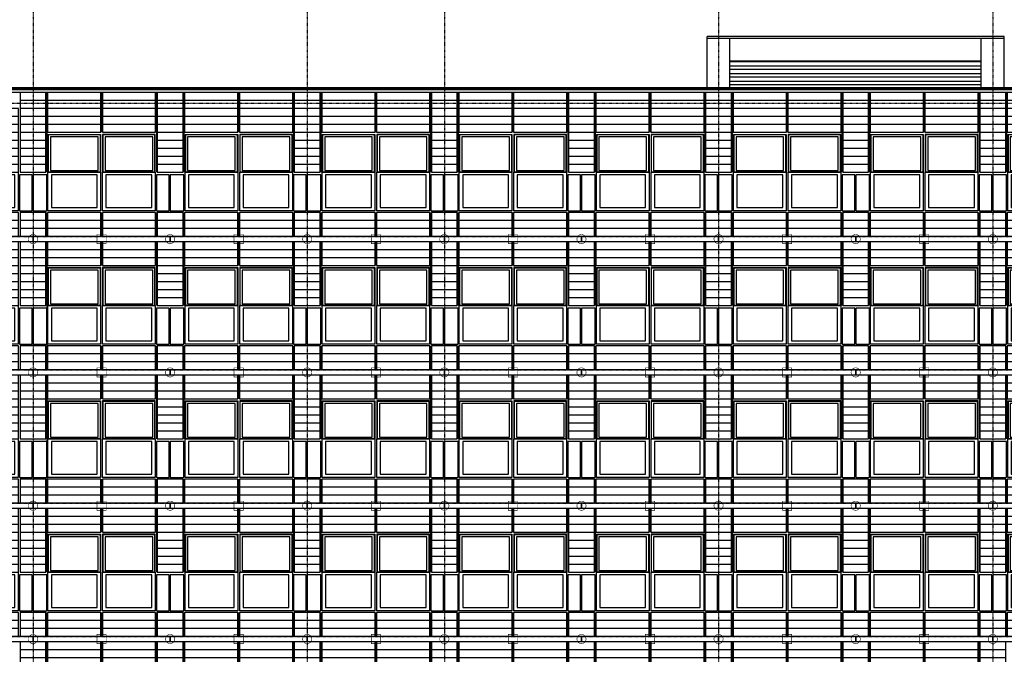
# Model space of a CAD drawing. Header units: millimetres. Extents: x -16263 to 65836, y 12201 to 60971.
# Tile 14 of 66: x -1891 to 23961, y 23580 to 40241. Entities that reach past the tile are written whole.
import ezdxf

# ---------------------------------------------------------------- set-up
doc = ezdxf.new("R2010")
doc.units = ezdxf.units.MM
doc.linetypes.add('DASHDOT', pattern=[25.4, 12.7, -6.35, 0, -6.35])
for name, color, linetype in [('AL$4A---_STEMPEL', 7, 'Continuous'), ('alu uprof', 3, 'Continuous'), ('alu vprof', 3, 'Continuous'), ('beugels', 3, 'Continuous'), ('keramiek', 1, 'Continuous'), ('kozijn', 2, 'Continuous'), ('stramien', 1, 'DASHDOT'), ('vanarris', 253, 'Continuous')]:
    doc.layers.add(name, color=color, linetype=linetype)

# ---------------------------------------------------------------- blocks, each defined once
blk = doc.blocks.new('*U13')
at = {"layer": 'keramiek'}
blk.add_lwpolyline([(-340, -100), (340, -100), (340, 100), (-340, 100)], close=True, dxfattribs=at)
blk = doc.blocks.new('*U14')
at = {"layer": 'alu uprof', "color": 0, "linetype": 'ByBlock', "lineweight": -2, "transparency": 16777216}
for p in [(0, 1470), (0, 1260), (0, 1050), (0, 840), (0, 630), (0, 420), (0, 210), (0, 0)]:
    blk.add_blockref('*U13', p, dxfattribs=at)
blk = doc.blocks.new('*U19')
at = {"layer": 'keramiek'}
blk.add_lwpolyline([(20, -100), (1420, -100), (1420, 100), (20, 100)], close=True, dxfattribs=at)
blk = doc.blocks.new('*U20')
at = {"layer": 'keramiek', "color": 0, "linetype": 'ByBlock', "lineweight": -2, "transparency": 16777216}
for p in [(0, 420), (1440, 420), (0, 210), (1440, 210), (0, 0), (1440, 0)]:
    blk.add_blockref('*U19', p, dxfattribs=at)
blk = doc.blocks.new('*U21')
at = {"layer": 'keramiek'}
blk.add_lwpolyline([(-340, -100), (340, -100), (340, 100), (-340, 100)], close=True, dxfattribs=at)
blk = doc.blocks.new('*U22')
at = {"layer": 'alu uprof', "color": 0, "linetype": 'ByBlock', "lineweight": -2, "transparency": 16777216}
for p in [(0, 420), (0, 210), (0, 0)]:
    blk.add_blockref('*U21', p, dxfattribs=at)
blk = doc.blocks.new('*U23')
at = {"layer": 'keramiek'}
blk.add_lwpolyline([(20, -100), (1420, -100), (1420, 100), (20, 100)], close=True, dxfattribs=at)
blk = doc.blocks.new('*U24')
at = {"layer": 'keramiek', "color": 0, "linetype": 'ByBlock', "lineweight": -2, "transparency": 16777216}
for p in [(0, 420), (1440, 420), (0, 210), (1440, 210), (0, 0), (1440, 0)]:
    blk.add_blockref('*U23', p, dxfattribs=at)
blk = doc.blocks.new('*U25')
at = {"layer": 'keramiek'}
blk.add_lwpolyline([(-340, -100), (340, -100), (340, 100), (-340, 100)], close=True, dxfattribs=at)
blk = doc.blocks.new('*U26')
at = {"layer": 'alu uprof', "color": 0, "linetype": 'ByBlock', "lineweight": -2, "transparency": 16777216}
for p in [(0, 1470), (0, 1260), (0, 1050), (0, 840), (0, 630), (0, 420), (0, 210), (0, 0)]:
    blk.add_blockref('*U25', p, dxfattribs=at)
blk = doc.blocks.new('keramiek N2')
at = {"layer": 'alu uprof'}
for name, p in [('*U26', (20059, 25836)), ('*U22', (20059, 24156))]:
    blk.add_blockref(name, p, dxfattribs=at)
at = {"layer": 'keramiek'}
for name, p in [('*U24', (16819, 26886)), ('*U20', (16819, 24156))]:
    blk.add_blockref(name, p, dxfattribs=at)
blk = doc.blocks.new('*U27')
at = {"layer": 'alu uprof'}
blk.add_lwpolyline([(-1970, -1745), (1630, -1745), (1630, -1615), (-1970, -1615)], close=True, dxfattribs=at)
at = {"layer": 'alu vprof'}
for points in [[(-1610, 1745), (-1610, 75)], [(-1610, 1745), (-1610, 75)], [(-170, 1745), (-170, 1125)], [(1270, 1745), (1270, 75)], [(-1610, -985), (-1610, -1605)], [(-1610, -1605), (-1610, -985)], [(-170, -985), (-170, -1605)], [(1270, -985), (1270, -1605)]]:
    blk.add_lwpolyline(points, dxfattribs=at)
at = {"layer": 'alu uprof'}
blk.add_blockref('keramiek N2', (-18429, -25661), dxfattribs=at)
blk = doc.blocks.new('*U28')
at = {"layer": 'alu uprof', "color": 0, "linetype": 'ByBlock', "lineweight": -2, "transparency": 16777216}
for p in [(0, 7000), (3600, 7000), (7200, 7000), (10800, 7000), (14400, 7000), (18000, 7000), (21600, 7000), (25200, 7000), (0, 3500), (3600, 3500), (7200, 3500), (10800, 3500), (14400, 3500), (18000, 3500), (21600, 3500), (25200, 3500), (0, 0), (3600, 0), (7200, 0), (10800, 0), (14400, 0), (18000, 0), (21600, 0), (25200, 0)]:
    blk.add_blockref('*U27', p, dxfattribs=at)
blk = doc.blocks.new('*U159')
at = {"layer": 'keramiek'}
blk.add_lwpolyline([(20, -100), (1420, -100), (1420, 100), (20, 100)], close=True, dxfattribs=at)
blk = doc.blocks.new('*U160')
at = {"layer": 'keramiek', "color": 0, "linetype": 'ByBlock', "lineweight": -2, "transparency": 16777216}
for p in [(0, 1050), (1440, 1050), (0, 840), (1440, 840), (0, 630), (0, 420), (1440, 630), (1440, 420), (0, 210), (1440, 210), (0, 0), (1440, 0)]:
    blk.add_blockref('*U159', p, dxfattribs=at)
blk = doc.blocks.new('*U161')
at = {"layer": 'keramiek'}
blk.add_lwpolyline([(-340, -100), (340, -100), (340, 100), (-340, 100)], close=True, dxfattribs=at)
blk = doc.blocks.new('*U162')
at = {"layer": 'alu uprof', "color": 0, "linetype": 'ByBlock', "lineweight": -2, "transparency": 16777216}
for p in [(0, 1050), (0, 840), (0, 630), (0, 420), (0, 210), (0, 0)]:
    blk.add_blockref('*U161', p, dxfattribs=at)
blk = doc.blocks.new('*U163')
at = {"layer": 'keramiek'}
blk.add_lwpolyline([(20, -100), (1420, -100), (1420, 100), (20, 100)], close=True, dxfattribs=at)
blk = doc.blocks.new('*U164')
at = {"layer": 'keramiek', "color": 0, "linetype": 'ByBlock', "lineweight": -2, "transparency": 16777216}
for p in [(0, 420), (1440, 420), (0, 210), (1440, 210), (0, 0), (1440, 0)]:
    blk.add_blockref('*U163', p, dxfattribs=at)
blk = doc.blocks.new('*U165')
at = {"layer": 'keramiek'}
blk.add_lwpolyline([(-340, -100), (340, -100), (340, 100), (-340, 100)], close=True, dxfattribs=at)
blk = doc.blocks.new('*U166')
at = {"layer": 'alu uprof', "color": 0, "linetype": 'ByBlock', "lineweight": -2, "transparency": 16777216}
for p in [(0, 1470), (0, 1260), (0, 1050), (0, 840), (0, 630), (0, 420), (0, 210), (0, 0)]:
    blk.add_blockref('*U165', p, dxfattribs=at)
blk = doc.blocks.new('*U29')
at = {"layer": 'alu vprof'}
for points in [[(-1800, 1990), (-1800, 320)], [(-360, 1990), (-360, 1370)], [(1080, 1990), (1080, 320)], [(-1800, -740), (-1800, -1990)], [(-360, -740), (-360, -1990)], [(1080, -740), (1080, -1990)]]:
    blk.add_lwpolyline(points, dxfattribs=at)
at = {"layer": 'stramien'}
for points in [[(-1800, 1990), (-1800, 320)], [(-360, 1990), (-360, 1370)], [(1080, 1990), (1080, 320)], [(-1800, -740), (-1800, -1990)], [(-360, -740), (-360, -1990)], [(1080, -740), (1080, -1990)]]:
    blk.add_lwpolyline(points, dxfattribs=at)
at = {"layer": 'alu uprof'}
for name, p in [('*U166', (1440, 420)), ('*U162', (1440, -1890))]:
    blk.add_blockref(name, p, dxfattribs=at)
at = {"layer": 'keramiek'}
for name, p in [('*U164', (-1800, 1470)), ('*U160', (-1800, -1890))]:
    blk.add_blockref(name, p, dxfattribs=at)
blk = doc.blocks.new('*U30')
at = {"layer": 'alu uprof', "color": 0, "linetype": 'ByBlock', "lineweight": -2, "transparency": 16777216}
for p in [(0, 0), (3600, 0), (7200, 0), (10800, 0), (14400, 0), (18000, 0), (21600, 0)]:
    blk.add_blockref('*U29', p, dxfattribs=at)
blk = doc.blocks.new('*U145')
at = {"layer": 'keramiek'}
blk.add_lwpolyline([(-700, -100), (700, -100), (700, 100), (-700, 100)], close=True, dxfattribs=at)
blk = doc.blocks.new('*U146')
at = {"layer": 'keramiek', "color": 0, "linetype": 'ByBlock', "lineweight": -2, "transparency": 16777216}
for p in [(0, 3150), (1440, 3150), (0, 2940), (1440, 2940), (0, 2730), (0, 2520), (1440, 2730), (1440, 2520), (0, 2310), (1440, 2310), (0, 2100), (1440, 2100), (0, 1890), (1440, 1890), (0, 1680), (0, 1470), (1440, 1680), (1440, 1470), (0, 1260), (1440, 1260), (0, 1050), (1440, 1050), (0, 840), (1440, 840), (0, 630), (0, 420), (1440, 630), (1440, 420), (0, 210), (1440, 210), (0, 0), (1440, 0)]:
    blk.add_blockref('*U145', p, dxfattribs=at)
blk = doc.blocks.new('*U155')
at = {"layer": 'keramiek'}
blk.add_lwpolyline([(20, -100), (1420, -100), (1420, 100), (20, 100)], close=True, dxfattribs=at)
blk = doc.blocks.new('*U156')
at = {"layer": 'keramiek', "color": 0, "linetype": 'ByBlock', "lineweight": -2, "transparency": 16777216}
for p in [(0, 420), (1440, 420), (0, 210), (1440, 210), (0, 0), (1440, 0)]:
    blk.add_blockref('*U155', p, dxfattribs=at)
blk = doc.blocks.new('*U147')
at = {"layer": 'keramiek'}
blk.add_lwpolyline([(-340, -100), (340, -100), (340, 100), (-340, 100)], close=True, dxfattribs=at)
blk = doc.blocks.new('*U148')
at = {"layer": 'alu uprof', "color": 0, "linetype": 'ByBlock', "lineweight": -2, "transparency": 16777216}
for p in [(0, 420), (0, 210), (0, 0)]:
    blk.add_blockref('*U147', p, dxfattribs=at)
blk = doc.blocks.new('*U149')
at = {"layer": 'keramiek'}
blk.add_lwpolyline([(-340, -100), (340, -100), (340, 100), (-340, 100)], close=True, dxfattribs=at)
blk = doc.blocks.new('*U150')
at = {"layer": 'alu uprof', "color": 0, "linetype": 'ByBlock', "lineweight": -2, "transparency": 16777216}
for p in [(0, 420), (0, 210), (0, 0)]:
    blk.add_blockref('*U149', p, dxfattribs=at)
blk = doc.blocks.new('*U151')
at = {"layer": 'keramiek'}
blk.add_lwpolyline([(20, -100), (1420, -100), (1420, 100), (20, 100)], close=True, dxfattribs=at)
blk = doc.blocks.new('*U152')
at = {"layer": 'keramiek', "color": 0, "linetype": 'ByBlock', "lineweight": -2, "transparency": 16777216}
for p in [(0, 1470), (1440, 1470), (0, 1260), (1440, 1260), (0, 1050), (1440, 1050), (0, 840), (1440, 840), (0, 630), (0, 420), (1440, 630), (1440, 420), (0, 210), (1440, 210), (0, 0), (1440, 0)]:
    blk.add_blockref('*U151', p, dxfattribs=at)
blk = doc.blocks.new('*U153')
at = {"layer": 'keramiek'}
blk.add_lwpolyline([(-340, -100), (340, -100), (340, 100), (-340, 100)], close=True, dxfattribs=at)
blk = doc.blocks.new('*U154')
at = {"layer": 'alu uprof', "color": 0, "linetype": 'ByBlock', "lineweight": -2, "transparency": 16777216}
for p in [(0, 1470), (0, 1260), (0, 1050), (0, 840), (0, 630), (0, 420), (0, 210), (0, 0)]:
    blk.add_blockref('*U153', p, dxfattribs=at)
blk = doc.blocks.new('*U157')
at = {"layer": 'keramiek'}
blk.add_lwpolyline([(-340, -100), (340, -100), (340, 100), (-340, 100)], close=True, dxfattribs=at)
blk = doc.blocks.new('*U158')
at = {"layer": 'alu uprof', "color": 0, "linetype": 'ByBlock', "lineweight": -2, "transparency": 16777216}
for p in [(0, 1470), (0, 1260), (0, 1050), (0, 840), (0, 630), (0, 420), (0, 210), (0, 0)]:
    blk.add_blockref('*U157', p, dxfattribs=at)
blk = doc.blocks.new('keramiek N1')
at = {"layer": 'alu uprof'}
for name, p in [('*U154', (3220, 1780)), ('*U158', (6820, 1780)), ('*U148', (3220, 100)), ('*U150', (6820, 100))]:
    blk.add_blockref(name, p, dxfattribs=at)
at = {"layer": 'keramiek'}
for name, p in [('*U146', (700, 100)), ('*U152', (3580, 1780)), ('*U156', (3580, 100))]:
    blk.add_blockref(name, p, dxfattribs=at)
blk = doc.blocks.new('*U239')
at = {"layer": 'keramiek'}
blk.add_lwpolyline([(20, -100), (340, -100), (340, 100), (20, 100)], close=True, dxfattribs=at)
blk = doc.blocks.new('*U240')
at = {"layer": 'alu uprof', "color": 0, "linetype": 'ByBlock', "lineweight": -2, "transparency": 16777216}
for p in [(0, 3150), (0, 2940), (0, 2730), (0, 2520), (0, 2310), (0, 2100), (0, 1890), (0, 1680), (0, 1470), (0, 1260), (0, 1050), (0, 840), (0, 630), (0, 420), (0, 210), (0, 0)]:
    blk.add_blockref('*U239', p, dxfattribs=at)
blk = doc.blocks.new('*U31')
at = {"layer": 'alu uprof'}
for points in [[(-3771.5, -1745), (-171.5, -1745), (-171.5, -1615), (-3771.5, -1615)], [(-171.5, -1745), (3428.5, -1745), (3428.5, -1615), (-171.5, -1615)]]:
    blk.add_lwpolyline(points, close=True, dxfattribs=at)
for name, p in [('*U240', (-3771.5, -1505)), ('keramiek N1', (-3391.5, -1605))]:
    blk.add_blockref(name, p, dxfattribs=at)
blk = doc.blocks.new('*U32')
at = {"layer": 'alu uprof', "color": 0, "linetype": 'ByBlock', "lineweight": -2, "transparency": 16777216}
for p in [(0, 10500), (0, 7000), (0, 3500), (0, 0)]:
    blk.add_blockref('*U31', p, dxfattribs=at)
blk = doc.blocks.new('*U130')
at = {"layer": 'stramien', "color": 1, "ltscale": 0.5}
blk.add_lwpolyline([(0, 21501), (0, -21501)], dxfattribs=at)
blk = doc.blocks.new('*U129')
at = {"layer": 'stramien', "color": 0, "linetype": 'ByBlock', "lineweight": -2, "transparency": 16777216}
for p in [(0, 0), (7200, 0), (14400, 0)]:
    blk.add_blockref('*U130', p, dxfattribs=at)
blk = doc.blocks.new('*U135')
at = {"layer": 'keramiek'}
blk.add_lwpolyline([(-340, -100), (340, -100), (340, 100), (-340, 100)], close=True, dxfattribs=at)
blk = doc.blocks.new('*U136')
at = {"layer": 'alu uprof', "color": 0, "linetype": 'ByBlock', "lineweight": -2, "transparency": 16777216}
for p in [(0, 210), (0, 0)]:
    blk.add_blockref('*U135', p, dxfattribs=at)
blk = doc.blocks.new('*U144')
at = {"layer": 'stramien', "color": 1, "ltscale": 0.5}
blk.add_lwpolyline([(0, 21501), (0, -21501)], dxfattribs=at)
blk = doc.blocks.new('*U143')
at = {"layer": 'stramien', "color": 0, "linetype": 'ByBlock', "lineweight": -2, "transparency": 16777216}
for p in [(7200, 0), (14400, 0)]:
    blk.add_blockref('*U144', p, dxfattribs=at)
blk = doc.blocks.new('*U171')
at = {"layer": 'keramiek'}
blk.add_lwpolyline([(20, -100), (1420, -100), (1420, 100), (20, 100)], close=True, dxfattribs=at)
blk = doc.blocks.new('*U172')
at = {"layer": 'keramiek', "color": 0, "linetype": 'ByBlock', "lineweight": -2, "transparency": 16777216}
for p in [(0, 420), (1440, 420), (0, 210), (1440, 210), (0, 0), (1440, 0)]:
    blk.add_blockref('*U171', p, dxfattribs=at)
blk = doc.blocks.new('*U173')
at = {"layer": 'keramiek'}
blk.add_lwpolyline([(-340, -100), (340, -100), (340, 100), (-340, 100)], close=True, dxfattribs=at)
blk = doc.blocks.new('*U174')
at = {"layer": 'alu uprof', "color": 0, "linetype": 'ByBlock', "lineweight": -2, "transparency": 16777216}
for p in [(0, 420), (0, 210), (0, 0)]:
    blk.add_blockref('*U173', p, dxfattribs=at)
blk = doc.blocks.new('*U175')
at = {"layer": 'keramiek'}
blk.add_lwpolyline([(20, -100), (1420, -100), (1420, 100), (20, 100)], close=True, dxfattribs=at)
blk = doc.blocks.new('*U176')
at = {"layer": 'keramiek', "color": 0, "linetype": 'ByBlock', "lineweight": -2, "transparency": 16777216}
for p in [(0, 840), (1440, 840), (0, 630), (0, 420), (1440, 630), (1440, 420), (0, 210), (1440, 210), (0, 0), (1440, 0)]:
    blk.add_blockref('*U175', p, dxfattribs=at)
blk = doc.blocks.new('*U177')
at = {"layer": 'keramiek'}
blk.add_lwpolyline([(-340, -100), (340, -100), (340, 100), (-340, 100)], close=True, dxfattribs=at)
blk = doc.blocks.new('*U178')
at = {"layer": 'alu uprof', "color": 0, "linetype": 'ByBlock', "lineweight": -2, "transparency": 16777216}
for p in [(0, 1890), (0, 1680), (0, 1470), (0, 1260), (0, 1050), (0, 840), (0, 630), (0, 420), (0, 210), (0, 0)]:
    blk.add_blockref('*U177', p, dxfattribs=at)
blk = doc.blocks.new('keramiek N3')
at = {"layer": 'alu uprof'}
for name, p in [('*U178', (3220, 1780)), ('*U174', (3220, 100))]:
    blk.add_blockref(name, p, dxfattribs=at)
at = {"layer": 'keramiek'}
for name, p in [('*U176', (-20, 2830)), ('*U172', (-20, 100))]:
    blk.add_blockref(name, p, dxfattribs=at)
blk = doc.blocks.new('*U168')
at = {"layer": 'alu uprof'}
blk.add_lwpolyline([(-1970, -1745), (1630, -1745), (1630, -1615), (-1970, -1615)], close=True, dxfattribs=at)
at = {"layer": 'alu vprof'}
for points in [[(-1610, 2165), (-1610, 75)], [(-170, 2165), (-170, 1125)], [(1270, 2165), (1270, 75)], [(-1610, 1745), (-1610, 75)], [(1270, 1745), (1270, 75)], [(-1610, -985), (-1610, -1605)], [(-1610, -1605), (-1610, -985)], [(-170, -985), (-170, -1605)], [(-170, -985), (-170, -1605)], [(1270, -985), (1270, -1605)], [(1270, -985), (1270, -1605)]]:
    blk.add_lwpolyline(points, dxfattribs=at)
at = {"layer": 'beugels', "color": 10}
blk.add_blockref('keramiek N3', (-1590, -1605), dxfattribs=at)
blk = doc.blocks.new('*U169')
at = {"layer": 'alu uprof', "color": 0, "linetype": 'ByBlock', "lineweight": -2, "transparency": 16777216}
for p in [(0, 0), (3600, 0), (7200, 0), (10800, 0), (14400, 0), (18000, 0), (21600, 0), (25200, 0)]:
    blk.add_blockref('*U168', p, dxfattribs=at)
blk = doc.blocks.new('kozijnen 1')
at = {"layer": 'kozijn', "color": 1}
for points in [[(-1409, 1016), (-1409, 2011), (-24, 2011), (-24, 1012)], [(1411, 1016), (1411, 2011), (26, 2011), (26, 1012)]]:
    blk.add_lwpolyline(points, dxfattribs=at)
at = {"layer": 'kozijn'}
for points in [[(-1391, 2003), (-41, 2003), (-41, 1016), (-1391, 1016)], [(-91, 1944), (-1342, 1944), (-1342, 1058), (-91, 1058)], [(43, 2003), (1393, 2003), (1393, 1016), (43, 1016)], [(1344, 1944), (93, 1944), (93, 1058), (1344, 1058)], [(-1799, 0), (-1439, 0), (-1439, 945), (-1799, 945)], [(-1409, 1016), (-25, 1016), (-25, 0), (-1409, 0)], [(-1319, 87), (-115, 87), (-115, 945), (-1319, 945)], [(26, 1016), (1410, 1016), (1410, 0), (26, 0)], [(116, 87), (1320, 87), (1320, 945), (116, 945)], [(1441, 0), (1775, 0), (1775, 945), (1441, 945)]]:
    blk.add_lwpolyline(points, close=True, dxfattribs=at)
blk = doc.blocks.new('*U191')
at = {"layer": 'kozijn'}
blk.add_blockref('kozijnen 1', (12, -1006), dxfattribs=at)
blk = doc.blocks.new('*U192')
at = {"layer": 'alu vprof', "color": 0, "linetype": 'ByBlock', "lineweight": -2, "transparency": 16777216}
for p in [(0, 14000), (3600, 14000), (7200, 14000), (10800, 14000), (14400, 14000), (18000, 14000), (21600, 14000), (25200, 14000), (0, 10500), (3600, 10500), (7200, 10500), (10800, 10500), (14400, 10500), (18000, 10500), (21600, 10500), (25200, 10500), (0, 7000), (3600, 7000), (7200, 7000), (10800, 7000), (14400, 7000), (18000, 7000), (21600, 7000), (25200, 7000), (0, 3500), (3600, 3500), (7200, 3500), (10800, 3500), (14400, 3500), (18000, 3500), (21600, 3500), (25200, 3500)]:
    blk.add_blockref('*U191', p, dxfattribs=at)
blk = doc.blocks.new('kozijnen 2')
at = {"layer": 'kozijn'}
for points in [[(-2160, 0), (-1826, 0), (-1826, 945), (-2160, 945)], [(-1799, 0), (-1439, 0), (-1439, 945), (-1799, 945)], [(-1413, 0), (-6, 0), (-6, 945), (-1413, 945)], [(26, 1016), (1410, 1016), (1410, 0), (26, 0)], [(116, 87), (1320, 87), (1320, 945), (116, 945)], [(1441, 0), (1775, 0), (1775, 945), (1441, 945)]]:
    blk.add_lwpolyline(points, close=True, dxfattribs=at)
blk = doc.blocks.new('*U196')
at = {"layer": 'kozijn'}
blk.add_blockref('kozijnen 2', (193, -508), dxfattribs=at)
blk = doc.blocks.new('*U197')
at = {"layer": 'kozijn', "color": 0, "linetype": 'ByBlock', "lineweight": -2, "transparency": 16777216}
for p in [(0, 14000), (0, 10500), (0, 7000), (0, 3500), (0, 0)]:
    blk.add_blockref('*U196', p, dxfattribs=at)
blk = doc.blocks.new('vanarris noord')
at = {"layer": 'vanarris', "lineweight": 25}
for p, q in [((-300, 18575), (-300, 19945)), ((7500, 19945), (-300, 19945)), ((7500, 18575), (7500, 19945)), ((7500, 19895), (-300, 19895)), ((300, 19295), (300, 19895)), ((6900, 19295), (6900, 19895)), ((6900, 19295), (300, 19295)), ((300, 18575), (300, 19295)), ((6900, 19275), (300, 19275)), ((300, 19175), (6900, 19175)), ((6900, 18575), (6900, 19295)), ((6900, 19075), (300, 19075)), ((300, 18975), (6900, 18975)), ((6900, 18875), (300, 18875)), ((300, 18775), (6900, 18775)), ((6900, 18675), (300, 18675)), ((300, 18575), (6900, 18575))]:
    blk.add_line(p, q, dxfattribs=at)
at = {"layer": 'vanarris', "lineweight": 70}
blk.add_line((-25500, 18575), (43970, 18575), dxfattribs=at)

msp = doc.modelspace()

# ---------------------------------------------------------------- linework, layer by layer
at = {"layer": 'alu uprof'}
msp.add_lwpolyline([(-9641.126, 38336.188), (60558.874, 38336.188), (60558.874, 38431.188), (-9641.126, 38431.188)], close=True, dxfattribs=at)
for points in [[(-1181.126, 34556.188), (-1181.126, 35176.188)], [(-1181.126, 34406.188), (-1181.126, 31056.188)], [(-1181.126, 30906.188), (-1181.126, 27556.188)]]:
    msp.add_lwpolyline(points, dxfattribs=at)
at = {"layer": 'beugels', "color": 10, "const_width": 15}
for points in [[(-1661.219, 34482.07, -0.412063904), (-1541.126, 34601.283, -0.412361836), (-1421.033, 34481.947, -0.416067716), (-1541.126, 34361.092, -0.416366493)], [(1938.781, 34482.07, -0.412063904), (2058.874, 34601.283, -0.412361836), (2178.967, 34481.947, -0.416067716), (2058.874, 34361.092, -0.416366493)], [(5538.781, 34482.07, -0.412063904), (5658.874, 34601.283, -0.412361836), (5778.967, 34481.947, -0.416067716), (5658.874, 34361.092, -0.416366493)], [(9138.781, 34482.07, -0.412063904), (9258.874, 34601.283, -0.412361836), (9378.967, 34481.947, -0.416067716), (9258.874, 34361.092, -0.416366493)], [(12738.781, 34482.07, -0.412063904), (12858.874, 34601.283, -0.412361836), (12978.967, 34481.947, -0.416067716), (12858.874, 34361.092, -0.416366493)], [(16338.781, 34482.07, -0.412063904), (16458.874, 34601.283, -0.412361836), (16578.967, 34481.947, -0.416067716), (16458.874, 34361.092, -0.416366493)], [(19938.781, 34482.07, -0.412063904), (20058.874, 34601.283, -0.412361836), (20178.967, 34481.947, -0.416067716), (20058.874, 34361.092, -0.416366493)], [(23538.781, 34482.07, -0.412063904), (23658.874, 34601.283, -0.412361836), (23778.967, 34481.947, -0.416067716), (23658.874, 34361.092, -0.416366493)], [(-1661.219, 30982.07, -0.412063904), (-1541.126, 31101.283, -0.412361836), (-1421.033, 30981.947, -0.416067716), (-1541.126, 30861.092, -0.416366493)], [(1938.781, 30982.07, -0.412063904), (2058.874, 31101.283, -0.412361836), (2178.967, 30981.947, -0.416067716), (2058.874, 30861.092, -0.416366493)], [(5538.781, 30982.07, -0.412063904), (5658.874, 31101.283, -0.412361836), (5778.967, 30981.947, -0.416067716), (5658.874, 30861.092, -0.416366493)], [(9138.781, 30982.07, -0.412063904), (9258.874, 31101.283, -0.412361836), (9378.967, 30981.947, -0.416067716), (9258.874, 30861.092, -0.416366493)], [(12738.781, 30982.07, -0.412063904), (12858.874, 31101.283, -0.412361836), (12978.967, 30981.947, -0.416067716), (12858.874, 30861.092, -0.416366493)], [(16338.781, 30982.07, -0.412063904), (16458.874, 31101.283, -0.412361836), (16578.967, 30981.947, -0.416067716), (16458.874, 30861.092, -0.416366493)], [(19938.781, 30982.07, -0.412063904), (20058.874, 31101.283, -0.412361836), (20178.967, 30981.947, -0.416067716), (20058.874, 30861.092, -0.416366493)], [(23538.781, 30982.07, -0.412063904), (23658.874, 31101.283, -0.412361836), (23778.967, 30981.947, -0.416067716), (23658.874, 30861.092, -0.416366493)], [(-1661.219, 27482.07, -0.412063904), (-1541.126, 27601.283, -0.412361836), (-1421.033, 27481.947, -0.416067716), (-1541.126, 27361.092, -0.416366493)], [(1938.781, 27482.07, -0.412063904), (2058.874, 27601.283, -0.412361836), (2178.967, 27481.947, -0.416067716), (2058.874, 27361.092, -0.416366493)], [(5538.781, 27482.07, -0.412063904), (5658.874, 27601.283, -0.412361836), (5778.967, 27481.947, -0.416067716), (5658.874, 27361.092, -0.416366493)], [(9138.781, 27482.07, -0.412063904), (9258.874, 27601.283, -0.412361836), (9378.967, 27481.947, -0.416067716), (9258.874, 27361.092, -0.416366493)], [(12738.781, 27482.07, -0.412063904), (12858.874, 27601.283, -0.412361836), (12978.967, 27481.947, -0.416067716), (12858.874, 27361.092, -0.416366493)], [(16338.781, 27482.07, -0.412063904), (16458.874, 27601.283, -0.412361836), (16578.967, 27481.947, -0.416067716), (16458.874, 27361.092, -0.416366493)], [(19938.781, 27482.07, -0.412063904), (20058.874, 27601.283, -0.412361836), (20178.967, 27481.947, -0.416067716), (20058.874, 27361.092, -0.416366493)], [(23538.781, 27482.07, -0.412063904), (23658.874, 27601.283, -0.412361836), (23778.967, 27481.947, -0.416067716), (23658.874, 27361.092, -0.416366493)], [(-1661.219, 23982.07, -0.412063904), (-1541.126, 24101.283, -0.412361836), (-1421.033, 23981.947, -0.416067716), (-1541.126, 23861.092, -0.416366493)], [(1938.781, 23982.07, -0.412063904), (2058.874, 24101.283, -0.412361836), (2178.967, 23981.947, -0.416067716), (2058.874, 23861.092, -0.416366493)], [(5538.781, 23982.07, -0.412063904), (5658.874, 24101.283, -0.412361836), (5778.967, 23981.947, -0.416067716), (5658.874, 23861.092, -0.416366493)], [(9138.781, 23982.07, -0.412063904), (9258.874, 24101.283, -0.412361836), (9378.967, 23981.947, -0.416067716), (9258.874, 23861.092, -0.416366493)], [(12738.781, 23982.07, -0.412063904), (12858.874, 24101.283, -0.412361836), (12978.967, 23981.947, -0.416067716), (12858.874, 23861.092, -0.416366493)], [(16338.781, 23982.07, -0.412063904), (16458.874, 24101.283, -0.412361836), (16578.967, 23981.947, -0.416067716), (16458.874, 23861.092, -0.416366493)], [(19938.781, 23982.07, -0.412063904), (20058.874, 24101.283, -0.412361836), (20178.967, 23981.947, -0.416067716), (20058.874, 23861.092, -0.416366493)], [(23538.781, 23982.07, -0.412063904), (23658.874, 24101.283, -0.412361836), (23778.967, 23981.947, -0.416067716), (23658.874, 23861.092, -0.416366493)]]:
    msp.add_lwpolyline(points, format="xyb", close=True, dxfattribs=at)
at = {"layer": 'beugels', "color": 10, "const_width": 10}
for points in [[(-1541.126, 34416.188), (-1541.126, 34546.188)], [(2058.874, 34416.188), (2058.874, 34546.188)], [(5658.874, 34416.188), (5658.874, 34546.188)], [(9258.874, 34416.188), (9258.874, 34546.188)], [(12858.874, 34416.188), (12858.874, 34546.188)], [(16458.874, 34416.188), (16458.874, 34546.188)], [(20058.874, 34416.188), (20058.874, 34546.188)], [(23658.874, 34416.188), (23658.874, 34546.188)], [(-1541.126, 30916.188), (-1541.126, 31046.188)], [(2058.874, 30916.188), (2058.874, 31046.188)], [(5658.874, 30916.188), (5658.874, 31046.188)], [(9258.874, 30916.188), (9258.874, 31046.188)], [(12858.874, 30916.188), (12858.874, 31046.188)], [(16458.874, 30916.188), (16458.874, 31046.188)], [(20058.874, 30916.188), (20058.874, 31046.188)], [(23658.874, 30916.188), (23658.874, 31046.188)], [(-1541.126, 27416.188), (-1541.126, 27546.188)], [(2058.874, 27416.188), (2058.874, 27546.188)], [(5658.874, 27416.188), (5658.874, 27546.188)], [(9258.874, 27416.188), (9258.874, 27546.188)], [(12858.874, 27416.188), (12858.874, 27546.188)], [(16458.874, 27416.188), (16458.874, 27546.188)], [(20058.874, 27416.188), (20058.874, 27546.188)], [(23658.874, 27416.188), (23658.874, 27546.188)], [(-1541.126, 23916.188), (-1541.126, 24046.188)], [(2058.874, 23916.188), (2058.874, 24046.188)], [(5658.874, 23916.188), (5658.874, 24046.188)], [(9258.874, 23916.188), (9258.874, 24046.188)], [(12858.874, 23916.188), (12858.874, 24046.188)], [(16458.874, 23916.188), (16458.874, 24046.188)], [(20058.874, 23916.188), (20058.874, 24046.188)], [(23658.874, 23916.188), (23658.874, 24046.188)]]:
    msp.add_lwpolyline(points, dxfattribs=at)
at = {"layer": 'beugels', "color": 93, "const_width": 15}
for points in [[(138.874, 34361.188), (378.874, 34361.188), (378.874, 34601.188), (138.874, 34601.188)], [(3738.874, 34361.188), (3978.874, 34361.188), (3978.874, 34601.188), (3738.874, 34601.188)], [(7338.874, 34361.188), (7578.874, 34361.188), (7578.874, 34601.188), (7338.874, 34601.188)], [(10938.874, 34361.188), (11178.874, 34361.188), (11178.874, 34601.188), (10938.874, 34601.188)], [(14538.874, 34361.188), (14778.874, 34361.188), (14778.874, 34601.188), (14538.874, 34601.188)], [(18138.874, 34361.188), (18378.874, 34361.188), (18378.874, 34601.188), (18138.874, 34601.188)], [(21738.874, 34361.188), (21978.874, 34361.188), (21978.874, 34601.188), (21738.874, 34601.188)], [(138.874, 30861.188), (378.874, 30861.188), (378.874, 31101.188), (138.874, 31101.188)], [(3738.874, 30861.188), (3978.874, 30861.188), (3978.874, 31101.188), (3738.874, 31101.188)], [(7338.874, 30861.188), (7578.874, 30861.188), (7578.874, 31101.188), (7338.874, 31101.188)], [(10938.874, 30861.188), (11178.874, 30861.188), (11178.874, 31101.188), (10938.874, 31101.188)], [(14538.874, 30861.188), (14778.874, 30861.188), (14778.874, 31101.188), (14538.874, 31101.188)], [(18138.874, 30861.188), (18378.874, 30861.188), (18378.874, 31101.188), (18138.874, 31101.188)], [(21738.874, 30861.188), (21978.874, 30861.188), (21978.874, 31101.188), (21738.874, 31101.188)], [(138.874, 27361.188), (378.874, 27361.188), (378.874, 27601.188), (138.874, 27601.188)], [(3738.874, 27361.188), (3978.874, 27361.188), (3978.874, 27601.188), (3738.874, 27601.188)], [(7338.874, 27361.188), (7578.874, 27361.188), (7578.874, 27601.188), (7338.874, 27601.188)], [(10938.874, 27361.188), (11178.874, 27361.188), (11178.874, 27601.188), (10938.874, 27601.188)], [(14538.874, 27361.188), (14778.874, 27361.188), (14778.874, 27601.188), (14538.874, 27601.188)], [(18138.874, 27361.188), (18378.874, 27361.188), (18378.874, 27601.188), (18138.874, 27601.188)], [(21738.874, 27361.188), (21978.874, 27361.188), (21978.874, 27601.188), (21738.874, 27601.188)], [(138.874, 23861.188), (378.874, 23861.188), (378.874, 24101.188), (138.874, 24101.188)], [(3738.874, 23861.188), (3978.874, 23861.188), (3978.874, 24101.188), (3738.874, 24101.188)], [(7338.874, 23861.188), (7578.874, 23861.188), (7578.874, 24101.188), (7338.874, 24101.188)], [(10938.874, 23861.188), (11178.874, 23861.188), (11178.874, 24101.188), (10938.874, 24101.188)], [(14538.874, 23861.188), (14778.874, 23861.188), (14778.874, 24101.188), (14538.874, 24101.188)], [(18138.874, 23861.188), (18378.874, 23861.188), (18378.874, 24101.188), (18138.874, 24101.188)], [(21738.874, 23861.188), (21978.874, 23861.188), (21978.874, 24101.188), (21738.874, 24101.188)]]:
    msp.add_lwpolyline(points, close=True, dxfattribs=at)
at = {"layer": 'stramien', "color": 1, "ltscale": 0.5}
for points in [[(-16263.493, 38051.188), (63899.959, 38051.188)], [(-16263.493, 34551.188), (63899.959, 34551.188)], [(-16263.493, 31051.188), (63899.959, 31051.188)], [(-16263.493, 27551.188), (63899.959, 27551.188)], [(-16263.493, 24051.188), (63899.959, 24051.188)]]:
    msp.add_lwpolyline(points, dxfattribs=at)

# ---------------------------------------------------------------- block references
at = {"layer": 'AL$4A---_STEMPEL'}
msp.add_blockref('vanarris noord', (16456.374, 19856.188), dxfattribs=at)
at = {"layer": 'alu uprof'}
for name, p in [('*U136', (-1541.126, 38016.188)), ('*U169', (428.874, 36161.188)), ('*U32', (-4969.626, 25661.188)), ('*U28', (428.874, 25661.188)), ('*U14', (-1541.126, 22336.188)), ('*U30', (618.874, 21916.188))]:
    msp.add_blockref(name, p, dxfattribs=at)
at = {"layer": 'alu vprof'}
msp.add_blockref('*U192', (246.855, 22225.996), dxfattribs=at)
at = {"layer": 'kozijn'}
msp.add_blockref('*U197', (-3533.636, 21728.342), dxfattribs=at)
at = {"layer": 'stramien'}
for name, p in [('*U143', (-8741.126, 34367.487)), ('*U129', (9258.874, 34367.487))]:
    msp.add_blockref(name, p, dxfattribs=at)

doc.saveas('drawing.dxf')
